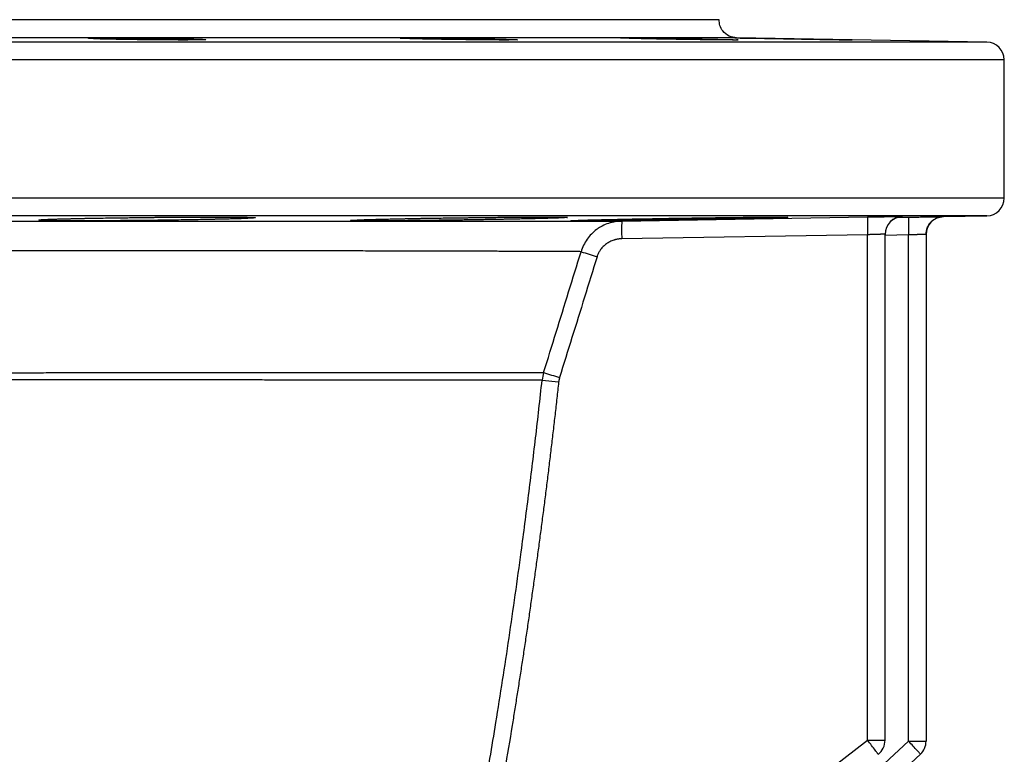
# Model space of a CAD drawing. Header units: inches. Extents: x -102 to 21, y -36 to 51.
# Tile 26 of 26: x 10 to 21, y 43 to 51. Entities that reach past the tile are written whole.
import ezdxf

# ---------------------------------------------------------------- set-up
doc = ezdxf.new("R2010")
doc.units = ezdxf.units.IN
doc.header["$MEASUREMENT"] = 0

msp = doc.modelspace()

# ---------------------------------------------------------------- linework, layer by layer
at = {"color": 8, "linetype": 'Continuous', "lineweight": 25}
for p, q in [((20.681, 50.936), (-20.681, 50.936)), ((17.91, 50.984), (-17.91, 50.984)), ((20.874, 50.739), (-20.874, 50.739)), ((20.874, 49.209), (-20.874, 49.209)), ((20.681, 49.012), (-20.681, 49.012)), ((19.706, 48.996), (19.814, 48.997)), ((19.814, 48.801), (19.554, 48.796))]:
    msp.add_line(p, q, dxfattribs=at)
at = {"color": 7, "linetype": 'Continuous', "lineweight": 25}
for p, q in [((20.681, 50.936), (17.91, 50.984)), ((20.874, 49.209), (20.874, 50.739)), ((16.638, 48.955), (19.36, 49)), ((19.747, 49.005), (19.747, 49.004)), ((20.201, 49.004), (20.681, 49.012)), ((19.36, 48.803), (16.638, 48.758)), ((19.36, 43.207), (19.36, 48.803)), ((19.554, 43.207), (19.554, 48.808)), ((19.814, 43.196), (19.814, 48.801)), ((20.008, 48.807), (20.008, 43.196)), ((15.757, 47.194), (15.94, 47.173)), ((14.671, 39.606), (19.36, 43.207)), ((15.926, 39.592), (19.814, 43.196)), ((19.36, 43.207), (19.554, 43.207)), ((19.814, 43.196), (20.008, 43.196)), ((15.769, 39.181), (19.945, 43.052))]:
    msp.add_line(p, q, dxfattribs=at)
for centre, radius, start, end in [((20.677, 50.739), 0.197, 0, 89), ((20.677, 49.209), 0.197, 271, 360), ((19.492, 48.854), 2.855, 177.9828, 181.9332), ((22.209, 48.9), 2.851, 177.9907, 181.9475), ((19.751, 48.808), 0.197, 90.9744, 179.9998), ((19.751, 48.807), 0.197, 90.9787, 179.9998), ((22.638, 48.899), 2.826, 178.0036, 181.9955), ((20.205, 48.807), 0.197, 91, 180), ((21.092, 63.948), 16.098, 252.2645, 252.9254), ((20.771, 62.806), 16.312, 252.1617, 252.8114), ((19.357, 43.207), 0.197, 307.5268, 0), ((19.811, 43.196), 0.197, 312.826, 0)]:
    msp.add_arc(centre, radius, start, end, dxfattribs=at)
for points, knots in [([(17.717, 51.181), (17.716, 51.181), (17.716, 51.181), (17.716, 51.181), (17.715, 51.181), (17.713, 51.181), (17.712, 51.181), (17.709, 51.181), (17.707, 51.181), (17.704, 51.181), (17.701, 51.181), (17.697, 51.181), (17.693, 51.181), (17.688, 51.181), (17.683, 51.181), (17.678, 51.181), (17.672, 51.181), (17.666, 51.181), (17.659, 51.181), (17.652, 51.181), (17.635, 51.181), (17.605, 51.181), (17.553, 51.181), (17.493, 51.181), (17.398, 51.181), (17.253, 51.181), (17.037, 51.181), (16.78, 51.181), (16.477, 51.181), (16.132, 51.181), (15.742, 51.181), (15.309, 51.181), (14.833, 51.181), (14.317, 51.181), (13.759, 51.181), (13.164, 51.181), (12.533, 51.181), (11.868, 51.181), (11.173, 51.181), (10.449, 51.181), (9.702, 51.181), (8.931, 51.181), (8.145, 51.181), (7.342, 51.181), (6.53, 51.181), (5.707, 51.181), (4.884, 51.181), (4.056, 51.181), (3.367, 51.181), (2.818, 51.181), (2.411, 51.181), (2.002, 51.181), (1.676, 51.181), (1.433, 51.181), (1.274, 51.181), (1.115, 51.181), (0.956, 51.181), (0.797, 51.181), (0.638, 51.181), (0.478, 51.181), (0.319, 51.181), (0.159, 51.181), (0.053, 51.181), (0, 51.181)], [0, 0, 0, 0, 0.003017, 0.006033, 0.009048, 0.012063, 0.015078, 0.018092, 0.021107, 0.024121, 0.027135, 0.030149, 0.033163, 0.036177, 0.039191, 0.042206, 0.045221, 0.048236, 0.051252, 0.054268, 0.057285, 0.072092, 0.086891, 0.101691, 0.116499, 0.146983, 0.177468, 0.208726, 0.239986, 0.271893, 0.303801, 0.336211, 0.368624, 0.401379, 0.434137, 0.467068, 0.5, 0.532931, 0.565864, 0.598619, 0.631376, 0.663787, 0.696199, 0.728106, 0.760014, 0.791272, 0.822532, 0.853016, 0.883502, 0.898308, 0.913108, 0.927907, 0.942715, 0.948446, 0.954176, 0.959903, 0.965631, 0.971357, 0.977084, 0.982811, 0.988539, 0.994269, 1, 1, 1, 1]), ([(17.91, 50.984), (17.882, 50.988), (17.824, 50.996), (17.759, 51.051), (17.722, 51.117), (17.718, 51.162), (17.717, 51.184)], [0, 0, 0, 0, 0.270883, 0.5631379, 0.7901552, 1, 1, 1, 1]), ([(10.925, 50.969), (10.921, 50.969), (10.914, 50.969), (10.903, 50.969), (10.892, 50.97), (10.882, 50.97), (10.872, 50.97), (10.862, 50.97), (10.853, 50.971), (10.844, 50.971), (10.835, 50.971), (10.827, 50.972), (10.819, 50.972), (10.798, 50.973), (10.77, 50.974), (10.744, 50.975), (10.732, 50.977), (10.737, 50.978), (10.755, 50.979), (10.786, 50.98), (10.83, 50.981), (10.884, 50.982), (10.948, 50.982), (11.021, 50.982), (11.102, 50.982), (11.169, 50.981), (11.218, 50.981), (11.245, 50.981), (11.272, 50.98), (11.3, 50.98), (11.328, 50.98), (11.356, 50.98), (11.375, 50.979), (11.384, 50.979)], [0, 0, 0, 0, 0.010535, 0.02103, 0.031491, 0.041926, 0.052339, 0.062738, 0.073129, 0.083518, 0.093911, 0.104315, 0.114737, 0.125181, 0.187908, 0.250379, 0.318356, 0.38612, 0.446598, 0.507007, 0.568076, 0.629135, 0.68868, 0.748234, 0.809808, 0.871396, 0.889848, 0.908212, 0.926524, 0.944821, 0.963142, 0.981523, 1, 1, 1, 1]), ([(11.384, 50.961), (11.379, 50.961), (11.368, 50.962), (11.351, 50.962), (11.335, 50.962), (11.319, 50.962), (11.303, 50.962), (11.287, 50.962), (11.27, 50.963), (11.255, 50.963), (11.239, 50.963), (11.223, 50.963), (11.207, 50.964), (11.191, 50.964), (11.176, 50.964), (11.144, 50.964), (11.098, 50.965), (11.05, 50.966), (11.015, 50.967), (10.991, 50.967), (10.968, 50.968), (10.946, 50.968), (10.932, 50.969), (10.925, 50.969)], [0, 0, 0, 0, 0.032325, 0.064523, 0.096613, 0.128615, 0.160548, 0.192431, 0.224285, 0.256129, 0.287984, 0.319868, 0.351802, 0.383805, 0.415898, 0.448098, 0.579689, 0.711008, 0.769078, 0.826892, 0.884571, 0.942234, 1, 1, 1, 1]), ([(11.384, 50.979), (11.39, 50.979), (11.4, 50.979), (11.416, 50.979), (11.432, 50.979), (11.448, 50.979), (11.464, 50.978), (11.48, 50.978), (11.495, 50.978), (11.511, 50.978), (11.526, 50.978), (11.542, 50.977), (11.557, 50.977), (11.572, 50.977), (11.588, 50.977), (11.603, 50.976), (11.618, 50.976), (11.638, 50.976), (11.662, 50.975), (11.691, 50.975), (11.718, 50.974), (11.745, 50.974), (11.771, 50.973), (11.796, 50.973), (11.821, 50.972), (11.836, 50.972), (11.844, 50.972)], [0, 0, 0, 0, 0.031485, 0.062847, 0.094105, 0.125278, 0.156386, 0.187448, 0.218484, 0.249514, 0.280557, 0.311632, 0.342761, 0.373961, 0.405253, 0.436656, 0.468189, 0.499871, 0.562583, 0.624937, 0.687081, 0.749166, 0.811347, 0.873778, 0.936611, 1, 1, 1, 1]), ([(11.844, 50.972), (11.847, 50.972), (11.855, 50.971), (11.866, 50.971), (11.876, 50.971), (11.886, 50.971), (11.896, 50.97), (11.906, 50.97), (11.915, 50.97), (11.924, 50.97), (11.933, 50.969), (11.941, 50.969), (11.949, 50.969), (11.957, 50.968), (11.964, 50.968), (11.971, 50.968), (11.986, 50.967), (12.005, 50.966), (12.025, 50.965), (12.036, 50.964), (12.032, 50.962), (12.014, 50.961), (11.983, 50.96), (11.94, 50.96), (11.885, 50.959), (11.821, 50.959), (11.748, 50.959), (11.666, 50.959), (11.597, 50.96), (11.546, 50.96), (11.514, 50.96), (11.482, 50.96), (11.45, 50.961), (11.417, 50.961), (11.395, 50.961), (11.384, 50.961)], [0, 0, 0, 0, 0.01042, 0.020808, 0.031172, 0.041515, 0.051846, 0.06217, 0.072493, 0.082822, 0.093163, 0.103522, 0.113906, 0.124321, 0.134773, 0.145268, 0.155813, 0.202843, 0.250034, 0.316938, 0.384038, 0.444901, 0.505833, 0.567138, 0.628462, 0.688516, 0.748577, 0.81032, 0.872069, 0.893482, 0.914792, 0.936048, 0.957301, 0.978602, 1, 1, 1, 1]), ([(14.512, 50.969), (14.507, 50.969), (14.497, 50.969), (14.483, 50.969), (14.469, 50.97), (14.456, 50.97), (14.443, 50.97), (14.43, 50.97), (14.417, 50.971), (14.405, 50.971), (14.392, 50.971), (14.381, 50.972), (14.369, 50.972), (14.358, 50.972), (14.327, 50.973), (14.281, 50.974), (14.231, 50.976), (14.198, 50.978), (14.184, 50.979), (14.189, 50.98), (14.21, 50.981), (14.247, 50.982), (14.3, 50.982), (14.367, 50.982), (14.445, 50.981), (14.531, 50.981), (14.602, 50.98), (14.653, 50.98), (14.683, 50.979), (14.713, 50.979), (14.744, 50.978), (14.774, 50.978), (14.805, 50.978), (14.826, 50.977), (14.836, 50.977)], [0, 0, 0, 0, 0.009816, 0.01959, 0.029327, 0.039034, 0.048717, 0.058383, 0.068037, 0.077687, 0.087338, 0.096996, 0.106669, 0.116361, 0.12608, 0.189195, 0.252026, 0.319443, 0.386667, 0.447271, 0.50783, 0.569663, 0.631499, 0.693147, 0.754807, 0.813718, 0.872669, 0.890933, 0.9091, 0.927214, 0.945318, 0.963455, 0.981668, 1, 1, 1, 1]), ([(14.836, 50.963), (14.831, 50.963), (14.821, 50.964), (14.805, 50.964), (14.79, 50.964), (14.774, 50.964), (14.759, 50.965), (14.744, 50.965), (14.728, 50.965), (14.713, 50.965), (14.693, 50.966), (14.67, 50.966), (14.642, 50.966), (14.615, 50.967), (14.588, 50.967), (14.562, 50.968), (14.537, 50.968), (14.52, 50.969), (14.512, 50.969)], [0, 0, 0, 0, 0.0458012, 0.0914933, 0.1371019, 0.1826526, 0.228171, 0.273683, 0.3192141, 0.3647899, 0.410436, 0.4953889, 0.5798242, 0.6639063, 0.7478003, 0.8316715, 0.915684, 1, 1, 1, 1]), ([(14.836, 50.977), (14.842, 50.977), (14.853, 50.977), (14.869, 50.977), (14.886, 50.977), (14.902, 50.976), (14.918, 50.976), (14.935, 50.976), (14.951, 50.975), (14.967, 50.975), (14.989, 50.975), (15.014, 50.974), (15.045, 50.974), (15.075, 50.973), (15.104, 50.973), (15.133, 50.972), (15.152, 50.972), (15.161, 50.972)], [0, 0, 0, 0, 0.048522, 0.096965, 0.145359, 0.193738, 0.242132, 0.290573, 0.339093, 0.387724, 0.436498, 0.530414, 0.624026, 0.717562, 0.811249, 0.905319, 1, 1, 1, 1]), ([(15.161, 50.972), (15.166, 50.972), (15.175, 50.971), (15.189, 50.971), (15.203, 50.971), (15.217, 50.971), (15.23, 50.97), (15.243, 50.97), (15.255, 50.97), (15.268, 50.969), (15.28, 50.969), (15.292, 50.969), (15.304, 50.969), (15.315, 50.968), (15.346, 50.967), (15.392, 50.966), (15.442, 50.965), (15.475, 50.963), (15.488, 50.962), (15.484, 50.961), (15.462, 50.96), (15.425, 50.959), (15.371, 50.959), (15.304, 50.959), (15.225, 50.959), (15.138, 50.96), (15.065, 50.961), (15.014, 50.961), (14.985, 50.962), (14.955, 50.962), (14.926, 50.962), (14.896, 50.963), (14.866, 50.963), (14.846, 50.963), (14.836, 50.963)], [0, 0, 0, 0, 0.009735, 0.019444, 0.029133, 0.038809, 0.048478, 0.058146, 0.06782, 0.077506, 0.08721, 0.096938, 0.106698, 0.116495, 0.126336, 0.189396, 0.252755, 0.31955, 0.386516, 0.447786, 0.509102, 0.570972, 0.632852, 0.694627, 0.756409, 0.816479, 0.876538, 0.894289, 0.911941, 0.929532, 0.947097, 0.964672, 0.982295, 1, 1, 1, 1]), ([(17.109, 50.969), (17.104, 50.969), (17.094, 50.969), (17.079, 50.969), (17.064, 50.97), (17.049, 50.97), (17.034, 50.97), (17.02, 50.97), (17.006, 50.971), (16.992, 50.971), (16.978, 50.971), (16.964, 50.971), (16.951, 50.972), (16.937, 50.972), (16.924, 50.972), (16.911, 50.973), (16.87, 50.973), (16.807, 50.975), (16.732, 50.977), (16.674, 50.978), (16.639, 50.98), (16.625, 50.981), (16.631, 50.981), (16.657, 50.982), (16.702, 50.982), (16.765, 50.981), (16.844, 50.981), (16.933, 50.98), (17.008, 50.979), (17.062, 50.978), (17.092, 50.977), (17.122, 50.977), (17.152, 50.977), (17.183, 50.976), (17.214, 50.976), (17.246, 50.975), (17.267, 50.975), (17.277, 50.975)], [0, 0, 0, 0, 0.008493, 0.016948, 0.025369, 0.033762, 0.04213, 0.050479, 0.058814, 0.06714, 0.075462, 0.083785, 0.092113, 0.100452, 0.108806, 0.11718, 0.125578, 0.18839, 0.2509, 0.317182, 0.383294, 0.443285, 0.503251, 0.564303, 0.625362, 0.687102, 0.748864, 0.807208, 0.865645, 0.882516, 0.899286, 0.915992, 0.932677, 0.94938, 0.966141, 0.983001, 1, 1, 1, 1]), ([(17.277, 50.966), (17.272, 50.966), (17.262, 50.966), (17.246, 50.966), (17.231, 50.967), (17.215, 50.967), (17.2, 50.967), (17.185, 50.967), (17.169, 50.968), (17.154, 50.968), (17.139, 50.968), (17.124, 50.969), (17.114, 50.969), (17.109, 50.969)], [0, 0, 0, 0, 0.091621, 0.182945, 0.274023, 0.364906, 0.455648, 0.546298, 0.63691, 0.727535, 0.818225, 0.909029, 1, 1, 1, 1]), ([(17.277, 50.975), (17.282, 50.975), (17.293, 50.974), (17.308, 50.974), (17.324, 50.974), (17.339, 50.974), (17.354, 50.973), (17.37, 50.973), (17.385, 50.973), (17.4, 50.973), (17.415, 50.972), (17.43, 50.972), (17.44, 50.972), (17.445, 50.972)], [0, 0, 0, 0, 0.090947, 0.181731, 0.272405, 0.363019, 0.453626, 0.544275, 0.635021, 0.725914, 0.817007, 0.908352, 1, 1, 1, 1]), ([(17.445, 50.972), (17.451, 50.972), (17.462, 50.971), (17.478, 50.971), (17.494, 50.971), (17.509, 50.971), (17.525, 50.97), (17.54, 50.97), (17.556, 50.97), (17.571, 50.969), (17.585, 50.969), (17.6, 50.969), (17.615, 50.969), (17.629, 50.968), (17.643, 50.968), (17.684, 50.967), (17.749, 50.966), (17.823, 50.964), (17.881, 50.962), (17.916, 50.961), (17.93, 50.96), (17.923, 50.959), (17.896, 50.959), (17.849, 50.959), (17.783, 50.96), (17.702, 50.96), (17.61, 50.961), (17.533, 50.962), (17.48, 50.963), (17.451, 50.963), (17.423, 50.964), (17.394, 50.964), (17.365, 50.965), (17.336, 50.965), (17.307, 50.965), (17.287, 50.966), (17.277, 50.966)], [0, 0, 0, 0, 0.009029, 0.018031, 0.02701, 0.035973, 0.044926, 0.053875, 0.062826, 0.071785, 0.080758, 0.089752, 0.098773, 0.107826, 0.116918, 0.126055, 0.188845, 0.251937, 0.317771, 0.383752, 0.444489, 0.505255, 0.567342, 0.629436, 0.692159, 0.754881, 0.814457, 0.873974, 0.889886, 0.905688, 0.921413, 0.937093, 0.952759, 0.968444, 0.984181, 1, 1, 1, 1]), ([(18.541, 50.969), (18.535, 50.969), (18.525, 50.969), (18.508, 50.969), (18.492, 50.97), (18.476, 50.97), (18.461, 50.97), (18.445, 50.97), (18.429, 50.971), (18.414, 50.971), (18.398, 50.971), (18.383, 50.972), (18.367, 50.972), (18.352, 50.972), (18.337, 50.972), (18.322, 50.973), (18.307, 50.973), (18.277, 50.973), (18.234, 50.974), (18.179, 50.975), (18.128, 50.976), (18.064, 50.978), (17.994, 50.979), (17.934, 50.98), (17.899, 50.981), (17.887, 50.982), (17.899, 50.982), (17.935, 50.981), (17.995, 50.981), (18.064, 50.98), (18.128, 50.979), (18.179, 50.978), (18.234, 50.977), (18.282, 50.976), (18.322, 50.975), (18.352, 50.975), (18.383, 50.974), (18.413, 50.974), (18.445, 50.973), (18.476, 50.973), (18.509, 50.972), (18.53, 50.972), (18.541, 50.972)], [0, 0, 0, 0, 0.007955, 0.015871, 0.023751, 0.031601, 0.039425, 0.047229, 0.055016, 0.062792, 0.070562, 0.07833, 0.086101, 0.09388, 0.101672, 0.109481, 0.117312, 0.125169, 0.156694, 0.187832, 0.218893, 0.250181, 0.315268, 0.380213, 0.440006, 0.499788, 0.561013, 0.622247, 0.685894, 0.749599, 0.780963, 0.812067, 0.843224, 0.87475, 0.890456, 0.906071, 0.921634, 0.937182, 0.952754, 0.968389, 0.984125, 1, 1, 1, 1]), ([(18.541, 50.972), (18.546, 50.972), (18.557, 50.971), (18.573, 50.971), (18.589, 50.971), (18.604, 50.971), (18.62, 50.97), (18.636, 50.97), (18.652, 50.97), (18.667, 50.97), (18.683, 50.969), (18.698, 50.969), (18.714, 50.969), (18.729, 50.968), (18.744, 50.968), (18.759, 50.968), (18.774, 50.968), (18.804, 50.967), (18.848, 50.966), (18.902, 50.965), (18.953, 50.964), (19.017, 50.963), (19.087, 50.962), (19.147, 50.96), (19.183, 50.96), (19.194, 50.959), (19.183, 50.959), (19.146, 50.959), (19.086, 50.96), (19.007, 50.961), (18.915, 50.963), (18.829, 50.964), (18.752, 50.965), (18.699, 50.966), (18.658, 50.967), (18.629, 50.967), (18.6, 50.968), (18.57, 50.968), (18.551, 50.969), (18.541, 50.969)], [0, 0, 0, 0, 0.007857, 0.015688, 0.023497, 0.031289, 0.039069, 0.046841, 0.05461, 0.062381, 0.070158, 0.077947, 0.085752, 0.093578, 0.10143, 0.109312, 0.11723, 0.125188, 0.156484, 0.187553, 0.218697, 0.250217, 0.314724, 0.379352, 0.439596, 0.499857, 0.561312, 0.622772, 0.686248, 0.749698, 0.805795, 0.86178, 0.894735, 0.927624, 0.942167, 0.956646, 0.971091, 0.985533, 1, 1, 1, 1]), ([(0, 48.954), (0.027, 48.954), (0.08, 48.954), (0.158, 48.954), (0.234, 48.954), (0.307, 48.954), (0.379, 48.954), (0.448, 48.954), (0.516, 48.954), (0.581, 48.954), (0.644, 48.954), (0.705, 48.954), (0.763, 48.954), (0.82, 48.954), (0.874, 48.954), (0.926, 48.954), (0.976, 48.954), (1.024, 48.954), (1.07, 48.954), (1.113, 48.954), (1.155, 48.954), (1.194, 48.954), (1.231, 48.954), (1.266, 48.954), (1.299, 48.954), (1.329, 48.954), (1.358, 48.954), (1.384, 48.954), (1.408, 48.954), (1.43, 48.954), (1.541, 48.954), (1.764, 48.954), (2.12, 48.954), (2.541, 48.954), (3.156, 48.954), (3.89, 48.954), (4.671, 48.954), (5.301, 48.954), (6.085, 48.954), (7.007, 48.954), (8.116, 48.954), (9.159, 48.954), (10.092, 48.954), (10.75, 48.954), (11.194, 48.954), (11.514, 48.954), (11.848, 48.954), (12.162, 48.954), (12.398, 48.954), (12.588, 48.954), (12.718, 48.954), (12.894, 48.954), (13.059, 48.954), (13.318, 48.954), (13.7, 48.954), (14.178, 48.954), (14.652, 48.954), (15.035, 48.954), (15.369, 48.954), (15.577, 48.954), (15.699, 48.954), (15.748, 48.954), (15.81, 48.954), (15.87, 48.954), (15.922, 48.955), (15.977, 48.955), (16.058, 48.955), (16.139, 48.955), (16.197, 48.955), (16.223, 48.955), (16.24, 48.955), (16.26, 48.955), (16.283, 48.955), (16.311, 48.955), (16.342, 48.955), (16.376, 48.955), (16.413, 48.955), (16.454, 48.955), (16.497, 48.955), (16.542, 48.955), (16.59, 48.955), (16.622, 48.955), (16.638, 48.955)], [0, 0, 0, 0, 0.003611, 0.007125, 0.010543, 0.013863, 0.017086, 0.020212, 0.023242, 0.026174, 0.029009, 0.031748, 0.034389, 0.036933, 0.039381, 0.041731, 0.043985, 0.046141, 0.048201, 0.050163, 0.052029, 0.053797, 0.055469, 0.057043, 0.058521, 0.059902, 0.061185, 0.062372, 0.063462, 0.064455, 0.06535, 0.078517, 0.094651, 0.113751, 0.135819, 0.178663, 0.214905, 0.244542, 0.267576, 0.326578, 0.378452, 0.43371, 0.488718, 0.529898, 0.545504, 0.566353, 0.586954, 0.606539, 0.625109, 0.632025, 0.643507, 0.6507, 0.667134, 0.677189, 0.704276, 0.748393, 0.784956, 0.819104, 0.848246, 0.878287, 0.881471, 0.886478, 0.893895, 0.901313, 0.906256, 0.911319, 0.920287, 0.934204, 0.940469, 0.941993, 0.944027, 0.946569, 0.949621, 0.953182, 0.957252, 0.961832, 0.96692, 0.972518, 0.978624, 0.98524, 0.992366, 1, 1, 1, 1]), ([(11.384, 48.961), (11.377, 48.961), (11.362, 48.961), (11.34, 48.961), (11.318, 48.961), (11.296, 48.961), (11.274, 48.96), (11.252, 48.96), (11.23, 48.96), (11.208, 48.96), (11.187, 48.959), (11.165, 48.959), (11.143, 48.959), (11.122, 48.959), (11.1, 48.959), (11.078, 48.959), (11.057, 48.958), (11.015, 48.958), (10.952, 48.958), (10.871, 48.957), (10.793, 48.957), (10.692, 48.957), (10.576, 48.957), (10.453, 48.957), (10.351, 48.958), (10.271, 48.96), (10.215, 48.962), (10.185, 48.964), (10.18, 48.966), (10.199, 48.969), (10.226, 48.971), (10.252, 48.972), (10.285, 48.974), (10.317, 48.975), (10.344, 48.976), (10.364, 48.976), (10.385, 48.977), (10.407, 48.978), (10.431, 48.978), (10.455, 48.979), (10.481, 48.98), (10.507, 48.981), (10.526, 48.981), (10.535, 48.981)], [0, 0, 0, 0, 0.007852, 0.015685, 0.023503, 0.031309, 0.039105, 0.046895, 0.054681, 0.062467, 0.070256, 0.07805, 0.085853, 0.093667, 0.101497, 0.109343, 0.117211, 0.125101, 0.156279, 0.187326, 0.218447, 0.249845, 0.312343, 0.37459, 0.437153, 0.499615, 0.561962, 0.62445, 0.68692, 0.749761, 0.780802, 0.811824, 0.842995, 0.874488, 0.888387, 0.902262, 0.916129, 0.930003, 0.943898, 0.95783, 0.971814, 0.985866, 1, 1, 1, 1]), ([(10.535, 48.981), (10.54, 48.981), (10.55, 48.982), (10.566, 48.982), (10.582, 48.982), (10.598, 48.983), (10.614, 48.983), (10.631, 48.983), (10.648, 48.984), (10.665, 48.984), (10.682, 48.984), (10.7, 48.985), (10.744, 48.986), (10.818, 48.987), (10.924, 48.989), (11.035, 48.99), (11.124, 48.992), (11.189, 48.992), (11.228, 48.993), (11.267, 48.993), (11.306, 48.994), (11.345, 48.994), (11.371, 48.995), (11.384, 48.995)], [0, 0, 0, 0, 0.022756, 0.045496, 0.068228, 0.090958, 0.113695, 0.136446, 0.159216, 0.182015, 0.204849, 0.227726, 0.250653, 0.375033, 0.500239, 0.624841, 0.750365, 0.79211, 0.833744, 0.87531, 0.916847, 0.958397, 1, 1, 1, 1]), ([(11.384, 48.995), (11.392, 48.995), (11.406, 48.995), (11.428, 48.995), (11.451, 48.995), (11.473, 48.996), (11.494, 48.996), (11.516, 48.996), (11.538, 48.996), (11.56, 48.996), (11.582, 48.996), (11.604, 48.997), (11.625, 48.997), (11.647, 48.997), (11.669, 48.997), (11.69, 48.997), (11.712, 48.997), (11.754, 48.998), (11.817, 48.998), (11.898, 48.998), (11.976, 48.999), (12.076, 48.999), (12.193, 48.999), (12.315, 48.998), (12.418, 48.997), (12.497, 48.996), (12.553, 48.995), (12.584, 48.993), (12.588, 48.99), (12.57, 48.988), (12.543, 48.986), (12.516, 48.985), (12.483, 48.983), (12.451, 48.982), (12.422, 48.981), (12.399, 48.98), (12.374, 48.98), (12.349, 48.979), (12.322, 48.978), (12.294, 48.977), (12.264, 48.976), (12.244, 48.976), (12.233, 48.976)], [0, 0, 0, 0, 0.007818, 0.015625, 0.023424, 0.031216, 0.039005, 0.046793, 0.054581, 0.062373, 0.070171, 0.077976, 0.085792, 0.093621, 0.101464, 0.109325, 0.117205, 0.125106, 0.156233, 0.187302, 0.218458, 0.249843, 0.31235, 0.374579, 0.437193, 0.499611, 0.562157, 0.624548, 0.687304, 0.749758, 0.781262, 0.812497, 0.843631, 0.874833, 0.890665, 0.906401, 0.922063, 0.937671, 0.953248, 0.968814, 0.984391, 1, 1, 1, 1]), ([(12.233, 48.976), (12.228, 48.976), (12.218, 48.975), (12.202, 48.975), (12.186, 48.975), (12.17, 48.974), (12.154, 48.974), (12.137, 48.974), (12.12, 48.973), (12.103, 48.973), (12.086, 48.972), (12.069, 48.972), (12.024, 48.971), (11.951, 48.97), (11.844, 48.968), (11.733, 48.966), (11.644, 48.965), (11.579, 48.964), (11.541, 48.963), (11.502, 48.963), (11.463, 48.962), (11.423, 48.962), (11.397, 48.962), (11.384, 48.961)], [0, 0, 0, 0, 0.022992, 0.045921, 0.068794, 0.091619, 0.114403, 0.137153, 0.159877, 0.182581, 0.205274, 0.227962, 0.250653, 0.375627, 0.500239, 0.625295, 0.750365, 0.792246, 0.833953, 0.875535, 0.917038, 0.95851, 1, 1, 1, 1]), ([(14.836, 48.965), (14.829, 48.965), (14.814, 48.965), (14.792, 48.965), (14.77, 48.965), (14.748, 48.964), (14.726, 48.964), (14.705, 48.964), (14.683, 48.963), (14.661, 48.963), (14.64, 48.963), (14.619, 48.963), (14.597, 48.962), (14.576, 48.962), (14.555, 48.962), (14.534, 48.962), (14.513, 48.961), (14.492, 48.961), (14.471, 48.961), (14.427, 48.96), (14.359, 48.96), (14.27, 48.959), (14.185, 48.958), (14.105, 48.958), (14.03, 48.957), (13.96, 48.957), (13.895, 48.957), (13.818, 48.957), (13.738, 48.957), (13.679, 48.958), (13.647, 48.96), (13.634, 48.961), (13.636, 48.963), (13.661, 48.965), (13.712, 48.967), (13.766, 48.969), (13.814, 48.971), (13.87, 48.973), (13.92, 48.974), (13.962, 48.975), (13.992, 48.976), (14.024, 48.977), (14.056, 48.977), (14.09, 48.978), (14.125, 48.979), (14.161, 48.98), (14.198, 48.98), (14.223, 48.981), (14.236, 48.981)], [0, 0, 0, 0, 0.007063, 0.014098, 0.021108, 0.028095, 0.035062, 0.042012, 0.048946, 0.055867, 0.062777, 0.069679, 0.076576, 0.083469, 0.090362, 0.097257, 0.104156, 0.111062, 0.117978, 0.124905, 0.156125, 0.187532, 0.218756, 0.249873, 0.280983, 0.312215, 0.343641, 0.374855, 0.437105, 0.49966, 0.541282, 0.582714, 0.624516, 0.686892, 0.749644, 0.780745, 0.811793, 0.843, 0.874579, 0.888468, 0.902326, 0.916171, 0.93002, 0.943894, 0.957809, 0.971787, 0.985844, 1, 1, 1, 1]), ([(14.236, 48.981), (14.242, 48.981), (14.255, 48.982), (14.275, 48.982), (14.295, 48.982), (14.315, 48.983), (14.335, 48.983), (14.356, 48.983), (14.376, 48.984), (14.397, 48.984), (14.418, 48.985), (14.439, 48.985), (14.461, 48.985), (14.482, 48.986), (14.504, 48.986), (14.531, 48.986), (14.564, 48.987), (14.602, 48.988), (14.641, 48.988), (14.679, 48.989), (14.718, 48.989), (14.757, 48.99), (14.797, 48.99), (14.823, 48.991), (14.836, 48.991)], [0, 0, 0, 0, 0.035709, 0.071374, 0.107007, 0.142619, 0.178223, 0.213831, 0.249457, 0.285112, 0.320809, 0.356561, 0.39238, 0.428279, 0.46427, 0.500366, 0.562737, 0.625002, 0.687225, 0.749472, 0.811808, 0.874298, 0.937007, 1, 1, 1, 1]), ([(14.836, 48.991), (14.844, 48.991), (14.858, 48.991), (14.88, 48.992), (14.902, 48.992), (14.924, 48.992), (14.946, 48.992), (14.968, 48.993), (14.989, 48.993), (15.011, 48.993), (15.032, 48.993), (15.054, 48.994), (15.075, 48.994), (15.096, 48.994), (15.118, 48.994), (15.139, 48.995), (15.16, 48.995), (15.181, 48.995), (15.201, 48.995), (15.246, 48.996), (15.314, 48.996), (15.403, 48.997), (15.488, 48.998), (15.568, 48.998), (15.643, 48.998), (15.736, 48.999), (15.839, 48.999), (15.935, 48.998), (15.994, 48.997), (16.025, 48.996), (16.038, 48.995), (16.037, 48.994), (16.011, 48.992), (15.961, 48.989), (15.906, 48.987), (15.857, 48.986), (15.802, 48.984), (15.752, 48.983), (15.71, 48.982), (15.679, 48.981), (15.647, 48.98), (15.614, 48.98), (15.581, 48.979), (15.546, 48.978), (15.511, 48.977), (15.474, 48.976), (15.449, 48.976), (15.437, 48.976)], [0, 0, 0, 0, 0.007037, 0.014051, 0.021046, 0.028022, 0.034983, 0.041929, 0.048864, 0.055789, 0.062706, 0.069617, 0.076526, 0.083432, 0.09034, 0.09725, 0.104165, 0.111088, 0.118019, 0.124962, 0.156182, 0.187633, 0.218866, 0.249974, 0.28106, 0.312311, 0.374917, 0.437151, 0.499711, 0.541396, 0.582858, 0.624537, 0.687284, 0.749791, 0.78131, 0.812522, 0.843635, 0.874858, 0.888961, 0.902972, 0.916907, 0.930787, 0.94463, 0.958454, 0.972278, 0.986121, 1, 1, 1, 1]), ([(15.437, 48.976), (15.43, 48.976), (15.417, 48.975), (15.397, 48.975), (15.377, 48.975), (15.357, 48.974), (15.336, 48.974), (15.316, 48.973), (15.295, 48.973), (15.274, 48.973), (15.253, 48.972), (15.232, 48.972), (15.211, 48.971), (15.19, 48.971), (15.168, 48.971), (15.141, 48.97), (15.108, 48.97), (15.07, 48.969), (15.031, 48.968), (14.993, 48.968), (14.954, 48.967), (14.915, 48.967), (14.876, 48.966), (14.849, 48.966), (14.836, 48.965)], [0, 0, 0, 0, 0.036246, 0.072369, 0.108381, 0.144296, 0.180126, 0.215884, 0.251583, 0.287234, 0.322852, 0.358449, 0.394036, 0.429627, 0.465234, 0.500869, 0.56369, 0.626252, 0.688624, 0.750872, 0.813067, 0.875275, 0.937564, 1, 1, 1, 1]), ([(17.277, 48.97), (17.27, 48.97), (17.256, 48.97), (17.234, 48.97), (17.212, 48.969), (17.191, 48.969), (17.169, 48.969), (17.148, 48.968), (17.127, 48.968), (17.105, 48.968), (17.084, 48.967), (17.034, 48.967), (16.957, 48.965), (16.842, 48.964), (16.722, 48.962), (16.598, 48.96), (16.465, 48.959), (16.332, 48.958), (16.213, 48.957), (16.128, 48.957), (16.089, 48.957), (16.076, 48.958), (16.076, 48.959), (16.086, 48.96), (16.106, 48.961), (16.135, 48.962), (16.173, 48.964), (16.221, 48.965), (16.277, 48.967), (16.341, 48.968), (16.412, 48.97), (16.491, 48.972), (16.567, 48.973), (16.636, 48.975), (16.689, 48.976), (16.735, 48.977), (16.772, 48.978), (16.809, 48.978), (16.848, 48.979), (16.887, 48.98), (16.926, 48.98), (16.953, 48.981), (16.966, 48.981)], [0, 0, 0, 0, 0.006268, 0.012525, 0.018774, 0.025016, 0.031254, 0.03749, 0.043725, 0.049962, 0.056203, 0.06245, 0.093722, 0.125047, 0.166791, 0.208176, 0.249869, 0.312289, 0.374552, 0.437102, 0.499357, 0.530713, 0.561994, 0.593176, 0.624429, 0.655638, 0.686926, 0.718187, 0.749613, 0.780807, 0.812182, 0.843295, 0.874654, 0.895382, 0.916232, 0.928136, 0.940038, 0.951951, 0.963889, 0.975867, 0.987899, 1, 1, 1, 1]), ([(16.638, 48.955), (16.613, 48.954), (16.588, 48.952), (16.552, 48.945), (16.54, 48.943), (16.516, 48.937), (16.504, 48.933), (16.468, 48.921), (16.445, 48.911), (16.412, 48.894), (16.402, 48.888), (16.38, 48.875), (16.37, 48.868), (16.34, 48.845), (16.321, 48.829), (16.286, 48.793), (16.269, 48.773), (16.24, 48.732), (16.227, 48.71), (16.205, 48.664), (16.195, 48.64), (16.188, 48.615)], [0, 0, 0, 0, 0.125, 0.125, 0.1875, 0.1875, 0.25, 0.25, 0.375, 0.375, 0.4375, 0.4375, 0.5, 0.5, 0.625, 0.625, 0.75, 0.75, 0.875, 0.875, 1, 1, 1, 1]), ([(16.966, 48.981), (16.974, 48.981), (16.988, 48.982), (17.01, 48.982), (17.032, 48.982), (17.054, 48.983), (17.076, 48.983), (17.098, 48.983), (17.126, 48.984), (17.16, 48.985), (17.199, 48.985), (17.238, 48.986), (17.264, 48.986), (17.277, 48.986)], [0, 0, 0, 0, 0.071456, 0.142865, 0.214254, 0.285645, 0.357065, 0.428537, 0.500089, 0.625769, 0.750891, 0.875589, 1, 1, 1, 1]), ([(17.277, 48.986), (17.284, 48.987), (17.299, 48.987), (17.32, 48.987), (17.342, 48.987), (17.363, 48.988), (17.385, 48.988), (17.406, 48.988), (17.428, 48.989), (17.449, 48.989), (17.471, 48.989), (17.52, 48.99), (17.598, 48.991), (17.712, 48.993), (17.833, 48.994), (17.957, 48.996), (18.089, 48.997), (18.223, 48.998), (18.341, 48.999), (18.426, 48.999), (18.474, 48.998), (18.483, 48.997), (18.458, 48.995), (18.419, 48.994), (18.381, 48.993), (18.333, 48.991), (18.277, 48.99), (18.213, 48.988), (18.141, 48.987), (18.063, 48.985), (17.978, 48.983), (17.887, 48.981), (17.811, 48.98), (17.752, 48.979), (17.712, 48.978), (17.671, 48.977), (17.63, 48.976), (17.602, 48.976), (17.588, 48.976)], [0, 0, 0, 0, 0.006226, 0.012453, 0.018681, 0.024913, 0.031152, 0.037398, 0.043654, 0.049922, 0.056204, 0.062502, 0.093706, 0.125157, 0.166743, 0.20818, 0.250014, 0.31241, 0.374691, 0.437245, 0.499492, 0.562094, 0.624488, 0.655767, 0.68702, 0.718386, 0.749747, 0.781068, 0.812327, 0.84359, 0.874825, 0.906118, 0.937302, 0.949889, 0.962436, 0.974959, 0.987475, 1, 1, 1, 1]), ([(17.588, 48.976), (17.581, 48.976), (17.566, 48.975), (17.544, 48.975), (17.522, 48.975), (17.5, 48.974), (17.478, 48.974), (17.456, 48.973), (17.428, 48.973), (17.394, 48.972), (17.355, 48.972), (17.316, 48.971), (17.29, 48.971), (17.277, 48.97)], [0, 0, 0, 0, 0.072075, 0.14395, 0.21565, 0.287199, 0.358624, 0.429949, 0.501199, 0.627198, 0.75224, 0.876462, 1, 1, 1, 1]), ([(19.36, 49), (19.365, 49), (19.373, 49), (19.386, 49.001), (19.398, 49.001), (19.411, 49.001), (19.424, 49.001), (19.444, 49.001), (19.473, 49.002), (19.509, 49.003), (19.543, 49.003), (19.587, 49.004), (19.636, 49.004), (19.676, 49.005), (19.702, 49.005), (19.718, 49.005), (19.731, 49.005), (19.739, 49.005), (19.743, 49.005), (19.745, 49.005), (19.747, 49.005), (19.747, 49.005), (19.747, 49.005)], [0, 0, 0, 0, 0.020807, 0.041589, 0.062367, 0.083163, 0.103998, 0.124895, 0.187393, 0.250083, 0.31229, 0.374641, 0.499777, 0.624215, 0.686751, 0.749363, 0.811789, 0.87429, 0.905739, 0.937126, 0.968523, 1, 1, 1, 1]), ([(19.723, 48.999), (19.731, 48.999), (19.749, 48.999), (19.741, 48.998), (19.718, 48.998), (19.717, 48.998)], [0, 0, 0, 0, 0.444469, 0.990585, 1, 1, 1, 1]), ([(19.814, 48.997), (19.819, 48.997), (19.827, 48.998), (19.84, 48.998), (19.852, 48.998), (19.865, 48.998), (19.878, 48.999), (19.898, 48.999), (19.927, 48.999), (19.963, 49), (19.997, 49.001), (20.041, 49.001), (20.09, 49.002), (20.13, 49.003), (20.156, 49.003), (20.172, 49.004), (20.185, 49.004), (20.193, 49.004), (20.197, 49.004), (20.2, 49.004), (20.201, 49.004), (20.201, 49.004), (20.201, 49.004)], [0, 0, 0, 0, 0.020792, 0.041564, 0.062339, 0.083138, 0.103983, 0.124895, 0.187353, 0.250083, 0.312263, 0.374641, 0.499777, 0.624215, 0.686745, 0.749363, 0.811788, 0.87429, 0.905739, 0.937126, 0.968523, 1, 1, 1, 1]), ([(20.008, 48.807), (20.01, 48.832), (20.014, 48.869), (20.038, 48.915), (20.063, 48.946), (20.094, 48.972), (20.139, 48.996), (20.177, 49.001), (20.201, 49.004)], [0, 0, 0, 0, 0.2396965, 0.3685145, 0.5, 0.6314855, 0.7603035, 1, 1, 1, 1]), ([(16.638, 48.758), (16.634, 48.758), (16.627, 48.757), (16.615, 48.757), (16.604, 48.755), (16.593, 48.754), (16.582, 48.752), (16.571, 48.749), (16.56, 48.746), (16.539, 48.74), (16.507, 48.727), (16.469, 48.704), (16.434, 48.675), (16.41, 48.647), (16.395, 48.625), (16.386, 48.609), (16.378, 48.593), (16.371, 48.577), (16.367, 48.566), (16.365, 48.56)], [0, 0, 0, 0, 0.031545, 0.062945, 0.094243, 0.125483, 0.15671, 0.187966, 0.219297, 0.250746, 0.37591, 0.500432, 0.62574, 0.750175, 0.800606, 0.850582, 0.900323, 0.950055, 1, 1, 1, 1]), ([(19.554, 48.808), (19.554, 48.808), (19.554, 48.808), (19.553, 48.808), (19.552, 48.808), (19.551, 48.808), (19.549, 48.808), (19.547, 48.808), (19.544, 48.808), (19.541, 48.808), (19.538, 48.808), (19.534, 48.808), (19.53, 48.808), (19.525, 48.808), (19.52, 48.808), (19.515, 48.808), (19.509, 48.808), (19.503, 48.808), (19.496, 48.807), (19.488, 48.807), (19.477, 48.807), (19.466, 48.807), (19.454, 48.806), (19.44, 48.806), (19.426, 48.805), (19.411, 48.805), (19.395, 48.804), (19.378, 48.804), (19.366, 48.803), (19.36, 48.803)], [0, 0, 0, 0, 0.0288796, 0.0578273, 0.0868432, 0.1159274, 0.1450799, 0.1743009, 0.2035904, 0.2329484, 0.2623751, 0.2918705, 0.3214346, 0.3510675, 0.3807694, 0.4105402, 0.44038, 0.4702889, 0.500267, 0.5426885, 0.5867881, 0.6325657, 0.6800215, 0.7291555, 0.7799678, 0.8324584, 0.8866273, 0.9424745, 1, 1, 1, 1]), ([(20.008, 48.807), (20.008, 48.807), (20.008, 48.807), (20.007, 48.807), (20.006, 48.807), (20.005, 48.807), (20.003, 48.807), (20, 48.807), (19.997, 48.807), (19.994, 48.807), (19.99, 48.807), (19.986, 48.806), (19.981, 48.806), (19.976, 48.806), (19.971, 48.806), (19.965, 48.806), (19.958, 48.806), (19.951, 48.805), (19.944, 48.805), (19.935, 48.805), (19.926, 48.804), (19.916, 48.804), (19.904, 48.804), (19.892, 48.803), (19.878, 48.803), (19.864, 48.802), (19.848, 48.802), (19.832, 48.801), (19.82, 48.801), (19.814, 48.801)], [0, 0, 0, 0, 0.02982, 0.059832, 0.090037, 0.120435, 0.151025, 0.181808, 0.212784, 0.243952, 0.275314, 0.306869, 0.338617, 0.370558, 0.402692, 0.43502, 0.467541, 0.500255, 0.534177, 0.5704, 0.608926, 0.649754, 0.692884, 0.738316, 0.786049, 0.836085, 0.888422, 0.94306, 1, 1, 1, 1]), ([(16.188, 48.615), (16.18, 48.616), (16.164, 48.616), (16.14, 48.616), (16.116, 48.616), (16.091, 48.616), (16.066, 48.616), (16.04, 48.616), (16.014, 48.616), (15.988, 48.617), (15.961, 48.617), (15.934, 48.617), (15.907, 48.617), (15.879, 48.617), (15.85, 48.617), (15.822, 48.617), (15.793, 48.617), (15.764, 48.618), (15.734, 48.618), (15.704, 48.618), (15.673, 48.618), (15.642, 48.618), (15.611, 48.618), (15.58, 48.618), (15.548, 48.618), (15.515, 48.619), (15.483, 48.619), (15.45, 48.619), (15.416, 48.619), (15.382, 48.619), (15.348, 48.619), (15.314, 48.619), (15.279, 48.619), (15.243, 48.62), (15.208, 48.62), (15.172, 48.62), (15.135, 48.62), (15.099, 48.62), (15.061, 48.62), (15.024, 48.62), (14.986, 48.62), (14.948, 48.621), (14.909, 48.621), (14.87, 48.621), (14.831, 48.621), (14.792, 48.621), (14.752, 48.621), (14.711, 48.621), (14.67, 48.621), (14.629, 48.621), (14.588, 48.622), (14.546, 48.622), (14.504, 48.622), (14.461, 48.622), (14.419, 48.622), (14.375, 48.622), (14.332, 48.622), (14.288, 48.622), (14.244, 48.622), (14.199, 48.622), (14.154, 48.623), (14.108, 48.623), (14.063, 48.623), (14.017, 48.623), (13.97, 48.623), (13.923, 48.623), (13.876, 48.623), (13.769, 48.623), (13.617, 48.624), (13.436, 48.624), (13.313, 48.624), (13.181, 48.624), (12.988, 48.625), (12.707, 48.625), (12.401, 48.625), (11.995, 48.626), (11.473, 48.626), (10.796, 48.626), (10.137, 48.625), (9.526, 48.624), (9.004, 48.624), (8.438, 48.625), (7.665, 48.625), (6.603, 48.626), (5.219, 48.627), (3.631, 48.628), (1.856, 48.629), (0.018, 48.629), (-1.82, 48.629), (-3.597, 48.628), (-5.178, 48.627), (-6.57, 48.626), (-7.645, 48.625), (-8.434, 48.625), (-9.006, 48.624), (-9.526, 48.624), (-10.086, 48.625), (-10.638, 48.625), (-11.163, 48.626), (-11.656, 48.626), (-12.079, 48.626), (-12.466, 48.625), (-12.842, 48.625), (-13.264, 48.624), (-13.584, 48.624), (-13.797, 48.623), (-13.893, 48.623), (-13.988, 48.623), (-14.081, 48.623), (-14.173, 48.622), (-14.263, 48.622), (-14.351, 48.622), (-14.437, 48.622), (-14.522, 48.622), (-14.606, 48.621), (-14.688, 48.621), (-14.768, 48.621), (-14.846, 48.621), (-14.923, 48.621), (-14.999, 48.62), (-15.073, 48.62), (-15.145, 48.62), (-15.216, 48.62), (-15.285, 48.619), (-15.353, 48.619), (-15.419, 48.619), (-15.484, 48.619), (-15.547, 48.618), (-15.609, 48.618), (-15.669, 48.618), (-15.727, 48.618), (-15.784, 48.618), (-15.84, 48.617), (-15.894, 48.617), (-15.947, 48.617), (-15.998, 48.617), (-16.048, 48.616), (-16.096, 48.616), (-16.143, 48.616), (-16.173, 48.616), (-16.188, 48.615)], [0, 0, 0, 0, 0.001871, 0.003743, 0.005615, 0.007487, 0.009361, 0.011234, 0.013109, 0.014984, 0.016859, 0.018735, 0.020612, 0.02249, 0.024368, 0.026247, 0.028126, 0.030007, 0.031888, 0.033769, 0.035652, 0.037535, 0.03942, 0.041305, 0.043191, 0.045077, 0.046965, 0.048854, 0.050743, 0.052633, 0.054525, 0.056417, 0.058309, 0.060202, 0.062096, 0.06399, 0.065884, 0.067779, 0.069674, 0.07157, 0.073466, 0.075363, 0.07726, 0.079158, 0.081057, 0.082956, 0.084856, 0.086757, 0.088658, 0.09056, 0.092462, 0.094366, 0.09627, 0.098175, 0.10008, 0.101987, 0.103894, 0.105802, 0.107711, 0.109621, 0.111531, 0.113443, 0.115356, 0.117269, 0.119183, 0.121099, 0.123015, 0.124933, 0.134125, 0.141059, 0.145727, 0.148126, 0.155751, 0.167046, 0.178211, 0.187346, 0.207986, 0.228817, 0.249855, 0.266184, 0.280941, 0.293158, 0.312176, 0.34222, 0.374762, 0.414892, 0.456501, 0.499632, 0.542602, 0.584234, 0.624598, 0.656333, 0.687412, 0.707114, 0.71889, 0.733887, 0.750252, 0.766594, 0.782496, 0.797967, 0.813006, 0.823897, 0.837015, 0.852355, 0.869884, 0.873785, 0.877673, 0.881549, 0.885413, 0.889266, 0.893106, 0.896935, 0.900753, 0.90456, 0.908355, 0.91214, 0.915913, 0.919676, 0.923429, 0.927171, 0.930904, 0.934625, 0.938338, 0.94204, 0.945732, 0.949415, 0.953089, 0.956753, 0.960408, 0.964053, 0.96769, 0.971318, 0.974938, 0.978548, 0.982149, 0.98574, 0.98932, 0.99289, 0.99645, 1, 1, 1, 1]), ([(15.774, 47.278), (15.82, 47.427), (15.913, 47.724), (16.051, 48.17), (16.142, 48.467), (16.188, 48.615)], [0, 0, 0, 0, 0.333898, 0.667231, 1, 1, 1, 1]), ([(16.365, 48.56), (16.319, 48.41), (16.227, 48.112), (16.088, 47.666), (15.996, 47.37), (15.95, 47.223)], [0, 0, 0, 0, 0.335691, 0.669024, 1, 1, 1, 1]), ([(0.614, 47.276), (0.64, 47.276), (0.7, 47.276), (0.801, 47.276), (0.924, 47.276), (1.071, 47.276), (1.24, 47.276), (1.433, 47.276), (1.649, 47.276), (1.903, 47.276), (2.189, 47.276), (2.501, 47.276), (2.814, 47.276), (3.153, 47.276), (3.672, 47.276), (4.285, 47.276), (4.974, 47.276), (5.578, 47.275), (6.176, 47.276), (6.728, 47.276), (7.301, 47.275), (7.722, 47.275), (8.03, 47.275), (8.151, 47.276), (8.288, 47.276), (8.438, 47.275), (8.68, 47.275), (8.958, 47.275), (9.252, 47.275), (9.47, 47.276), (9.632, 47.276), (9.739, 47.276), (9.824, 47.276), (9.909, 47.276), (10.058, 47.276), (10.267, 47.276), (10.515, 47.277), (10.757, 47.277), (10.982, 47.277), (11.21, 47.277), (11.451, 47.277), (11.689, 47.277), (11.928, 47.277), (12.28, 47.277), (12.696, 47.277), (13.146, 47.277), (13.535, 47.277), (13.892, 47.278), (14.228, 47.278), (14.489, 47.278), (14.688, 47.278), (14.878, 47.278), (15.097, 47.278), (15.305, 47.278), (15.46, 47.278), (15.545, 47.278), (15.604, 47.278), (15.641, 47.278), (15.682, 47.278), (15.727, 47.278), (15.758, 47.278), (15.774, 47.278)], [0, 0, 0, 0, 0.003837, 0.008805, 0.014906, 0.022142, 0.030517, 0.040036, 0.050705, 0.062531, 0.077844, 0.093341, 0.109005, 0.12484, 0.1442, 0.187288, 0.218171, 0.250175, 0.281515, 0.31272, 0.33868, 0.374913, 0.382681, 0.39045, 0.395407, 0.405993, 0.416097, 0.437125, 0.454597, 0.468361, 0.476247, 0.484036, 0.487962, 0.49189, 0.499756, 0.515635, 0.531272, 0.546979, 0.562649, 0.575523, 0.592664, 0.611456, 0.625076, 0.64322, 0.687357, 0.718553, 0.749846, 0.784421, 0.812795, 0.844149, 0.862115, 0.875382, 0.906429, 0.937661, 0.953211, 0.968801, 0.973533, 0.979019, 0.98526, 0.992254, 1, 1, 1, 1]), ([(15.95, 47.223), (15.949, 47.219), (15.948, 47.213), (15.945, 47.203), (15.943, 47.193), (15.941, 47.183), (15.941, 47.177), (15.94, 47.173)], [0, 0, 0, 0, 0.200631, 0.40065, 0.600354, 0.800039, 1, 1, 1, 1]), ([(15.757, 47.194), (15.749, 47.194), (15.731, 47.194), (15.705, 47.194), (15.679, 47.194), (15.651, 47.194), (15.624, 47.194), (15.596, 47.194), (15.568, 47.194), (15.539, 47.194), (15.51, 47.194), (15.48, 47.194), (15.45, 47.194), (15.42, 47.194), (15.389, 47.194), (15.358, 47.194), (15.298, 47.194), (15.207, 47.194), (15.081, 47.194), (14.948, 47.194), (14.764, 47.194), (14.518, 47.194), (14.255, 47.194), (14.032, 47.194), (13.804, 47.194), (13.506, 47.194), (13.129, 47.194), (12.801, 47.195), (12.529, 47.195), (12.322, 47.195), (12.109, 47.195), (11.814, 47.195), (11.441, 47.195), (11.05, 47.195), (10.739, 47.196), (10.499, 47.196), (10.257, 47.196), (10.047, 47.196), (9.876, 47.196), (9.752, 47.196), (9.624, 47.196), (9.366, 47.196), (8.97, 47.197), (8.564, 47.197), (8.292, 47.197), (8.166, 47.197), (8.032, 47.197), (7.843, 47.197), (7.6, 47.197), (7.319, 47.197), (7.039, 47.197), (6.659, 47.197), (6.172, 47.196), (5.575, 47.196), (4.969, 47.196), (4.358, 47.196), (3.746, 47.196), (3.228, 47.196), (2.81, 47.196), (2.496, 47.196), (2.186, 47.196), (1.93, 47.196), (1.726, 47.196), (1.573, 47.196), (1.418, 47.196), (1.261, 47.196), (1.102, 47.196), (0.941, 47.196), (0.778, 47.196), (0.669, 47.196), (0.614, 47.196)], [0, 0, 0, 0, 0.004136, 0.008275, 0.012417, 0.016562, 0.020709, 0.02486, 0.029013, 0.033169, 0.037328, 0.04149, 0.045654, 0.049821, 0.053992, 0.058165, 0.06234, 0.077577, 0.093036, 0.108719, 0.124625, 0.155408, 0.187213, 0.203083, 0.218727, 0.250165, 0.281586, 0.312656, 0.328233, 0.343803, 0.359285, 0.374944, 0.407515, 0.437372, 0.454044, 0.46875, 0.484019, 0.500266, 0.508131, 0.515986, 0.523086, 0.53166, 0.562893, 0.594021, 0.60225, 0.609563, 0.615433, 0.625099, 0.641308, 0.656174, 0.671612, 0.687291, 0.718074, 0.749834, 0.781704, 0.812718, 0.843955, 0.875165, 0.891068, 0.906753, 0.922221, 0.937472, 0.944963, 0.952548, 0.960225, 0.967994, 0.975857, 0.983812, 0.99186, 1, 1, 1, 1]), ([(14.499, 39.649), (14.508, 39.689), (14.528, 39.769), (14.556, 39.889), (14.585, 40.009), (14.612, 40.128), (14.639, 40.247), (14.666, 40.365), (14.692, 40.483), (14.718, 40.6), (14.774, 40.859), (14.857, 41.256), (14.981, 41.885), (15.112, 42.599), (15.255, 43.448), (15.394, 44.344), (15.498, 45.08), (15.567, 45.607), (15.608, 45.921), (15.647, 46.237), (15.685, 46.554), (15.722, 46.873), (15.745, 47.087), (15.757, 47.194)], [0, 0, 0, 0, 0.0162075, 0.0323367, 0.0483899, 0.0643689, 0.0802758, 0.0961126, 0.1118814, 0.127584, 0.1432223, 0.2157127, 0.2867163, 0.3945558, 0.5001292, 0.6240359, 0.7500197, 0.7911774, 0.8325356, 0.8740954, 0.9158584, 0.9578261, 1, 1, 1, 1]), ([(15.94, 47.173), (15.933, 47.113), (15.92, 46.993), (15.9, 46.813), (15.879, 46.634), (15.858, 46.455), (15.837, 46.278), (15.815, 46.101), (15.793, 45.924), (15.771, 45.749), (15.748, 45.574), (15.725, 45.4), (15.702, 45.227), (15.678, 45.054), (15.654, 44.883), (15.63, 44.712), (15.606, 44.541), (15.581, 44.372), (15.556, 44.203), (15.53, 44.035), (15.504, 43.867), (15.478, 43.701), (15.452, 43.535), (15.408, 43.262), (15.345, 42.884), (15.261, 42.407), (15.175, 41.94), (15.099, 41.552), (15.036, 41.238), (14.987, 40.997), (14.936, 40.759), (14.885, 40.523), (14.833, 40.29), (14.78, 40.06), (14.726, 39.832), (14.69, 39.681), (14.671, 39.606)], [0, 0, 0, 0, 0.0236697, 0.0472487, 0.0707371, 0.0941351, 0.1174426, 0.14066, 0.1637871, 0.1868243, 0.2097716, 0.2326291, 0.255397, 0.2780754, 0.3006644, 0.3231641, 0.3455747, 0.3678963, 0.3901291, 0.4122731, 0.4343285, 0.4562955, 0.4781742, 0.4999647, 0.564457, 0.6275946, 0.6893821, 0.7498241, 0.7821996, 0.814258, 0.8460001, 0.8774269, 0.9085393, 0.9393383, 0.9698248, 1, 1, 1, 1]), ([(19.477, 43.051), (19.477, 43.051), (19.474, 43.056), (19.463, 43.071), (19.454, 43.083), (19.433, 43.112), (19.42, 43.129), (19.391, 43.167), (19.376, 43.187), (19.36, 43.207)], [0, 0, 0, 0, 0.25, 0.25, 0.5, 0.5, 0.75, 0.75, 1, 1, 1, 1]), ([(19.945, 43.052), (19.945, 43.052), (19.942, 43.056), (19.929, 43.071), (19.92, 43.081), (19.895, 43.108), (19.881, 43.124), (19.849, 43.159), (19.832, 43.177), (19.814, 43.196)], [0, 0, 0, 0, 0.25, 0.25, 0.5, 0.5, 0.75, 0.75, 1, 1, 1, 1])]:
    msp.add_open_spline(points, degree=3, knots=knots, dxfattribs=at)
msp.add_open_spline([(15.774, 47.278), (15.766, 47.251), (15.76, 47.222), (15.757, 47.194)], degree=3, dxfattribs=at)

doc.saveas('drawing.dxf')
